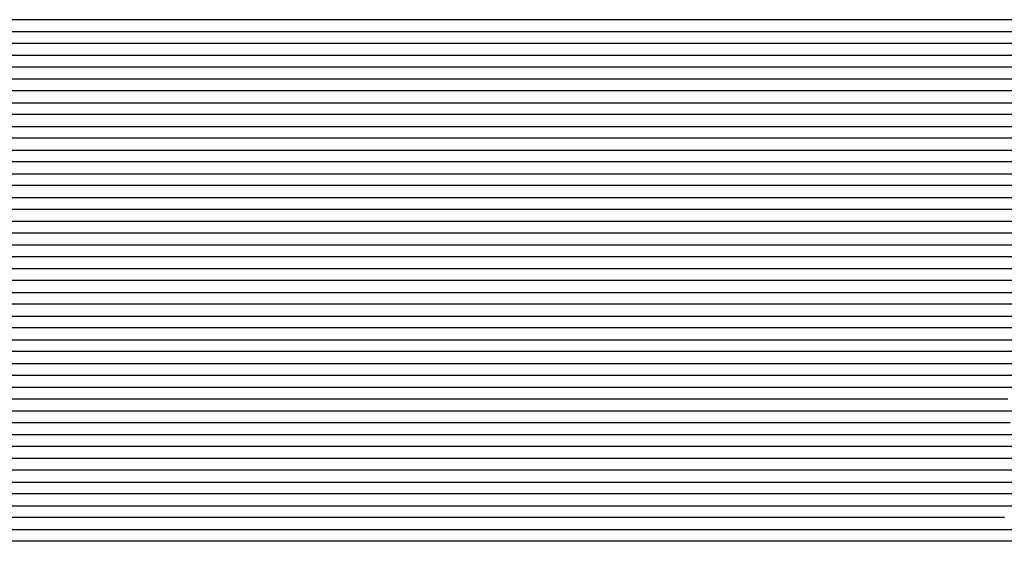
# Model space of a CAD drawing. Extents: x -4 to 4.3, y -2 to 2.5.
# Tile 7 of 108: x -2.96 to -1.93, y -0.86 to -0.31. Entities that reach past the tile are written whole.
import ezdxf

# ---------------------------------------------------------------- set-up
doc = ezdxf.new("R2010")
doc.units = 0

msp = doc.modelspace()

# ---------------------------------------------------------------- linework, layer by layer
at = {"layer": 'Default', "color": 72, "linetype": 'CONTINUOUS'}
for p, q in [((-2.098064, -0.31246, -0.103), (-4, -0.31246, -0.103)), ((-2.067282, -0.31246, -0.103644), (-2.098064, -0.31246, -0.103)), ((-2.053333, -0.31246, -0.107096), (-2.067282, -0.31246, -0.103644)), ((-2.041174, -0.31246, -0.113234), (-2.053333, -0.31246, -0.107096)), ((-2.031281, -0.31246, -0.121218), (-2.041174, -0.31246, -0.113234)), ((-2.023082, -0.31246, -0.131241), (-2.031281, -0.31246, -0.121218)), ((-2.021169, -0.31246, -0.134345), (-2.023082, -0.31246, -0.131241)), ((-2.019255, -0.31246, -0.137928), (-2.021169, -0.31246, -0.134345)), ((-2.015428, -0.31246, -0.139279), (-2.019255, -0.31246, -0.137928)), ((-2.007773, -0.31246, -0.137244), (-2.015428, -0.31246, -0.139279)), ((-1.976864, -0.31246, -0.131484), (-2.007773, -0.31246, -0.137244)), ((-1.961284, -0.31246, -0.129516), (-1.976864, -0.31246, -0.131484)), ((-1.945662, -0.31246, -0.128325), (-1.961284, -0.31246, -0.129516)), ((-1.930037, -0.31246, -0.128), (-1.945662, -0.31246, -0.128325)), ((-1.836301, -0.31246, -0.128001), (-1.930037, -0.31246, -0.128)), ((-4, -0.32496, -0.103), (-2.09275, -0.32496, -0.103)), ((-2.09275, -0.32496, -0.103), (-2.077125, -0.32496, -0.103272)), ((-2.077125, -0.32496, -0.103272), (-2.061502, -0.32496, -0.10673)), ((-2.061502, -0.32496, -0.10673), (-2.046247, -0.32496, -0.112678)), ((-2.046247, -0.32496, -0.112678), (-2.038968, -0.32496, -0.117377)), ((-2.038968, -0.32496, -0.117377), (-2.031689, -0.32496, -0.12384)), ((-2.031689, -0.32496, -0.12384), (-2.020005, -0.32496, -0.139628)), ((-2.020005, -0.32496, -0.139628), (-2.015358, -0.32496, -0.138249)), ((-2.015358, -0.32496, -0.138249), (-1.995432, -0.32496, -0.133933)), ((-1.995432, -0.32496, -0.133933), (-1.964725, -0.32496, -0.129701)), ((-1.964725, -0.32496, -0.129701), (-1.949211, -0.32496, -0.128266)), ((-1.949211, -0.32496, -0.128266), (-1.839905, -0.32496, -0.128012)), ((-2.089243, -0.33746, -0.103), (-4, -0.33746, -0.103)), ((-2.074115, -0.33746, -0.1036), (-2.089243, -0.33746, -0.103)), ((-2.060232, -0.33746, -0.107187), (-2.074115, -0.33746, -0.1036)), ((-2.048163, -0.33746, -0.113421), (-2.060232, -0.33746, -0.107187)), ((-2.038289, -0.33746, -0.121539), (-2.048163, -0.33746, -0.113421)), ((-2.030702, -0.33746, -0.130845), (-2.038289, -0.33746, -0.121539)), ((-2.026909, -0.33746, -0.137357), (-2.030702, -0.33746, -0.130845)), ((-2.023115, -0.33746, -0.139475), (-2.026909, -0.33746, -0.137357)), ((-2.007754, -0.33746, -0.135702), (-2.023115, -0.33746, -0.139475)), ((-1.992294, -0.33746, -0.132825), (-2.007754, -0.33746, -0.135702)), ((-1.976759, -0.33746, -0.13055), (-1.992294, -0.33746, -0.132825)), ((-1.961156, -0.33746, -0.128862), (-1.976759, -0.33746, -0.13055)), ((-1.945531, -0.33746, -0.128043), (-1.961156, -0.33746, -0.128862)), ((-1.836193, -0.33746, -0.128122), (-1.945531, -0.33746, -0.128043)), ((-4, -0.34996, -0.103), (-2.09275, -0.34996, -0.103)), ((-2.09275, -0.34996, -0.103), (-2.077125, -0.34996, -0.103385)), ((-2.077125, -0.34996, -0.103385), (-2.061505, -0.34996, -0.106849)), ((-2.061505, -0.34996, -0.106849), (-2.04625, -0.34996, -0.1149)), ((-2.04625, -0.34996, -0.1149), (-2.039341, -0.34996, -0.120679)), ((-2.039341, -0.34996, -0.120679), (-2.032432, -0.34996, -0.128596)), ((-2.032432, -0.34996, -0.128596), (-2.022158, -0.34996, -0.138136)), ((-2.022158, -0.34996, -0.138136), (-2.010708, -0.34996, -0.135485)), ((-2.010708, -0.34996, -0.135485), (-1.995457, -0.34996, -0.132663)), ((-1.995457, -0.34996, -0.132663), (-1.964606, -0.34996, -0.129034)), ((-1.964606, -0.34996, -0.129034), (-1.949061, -0.34996, -0.128073)), ((-1.949061, -0.34996, -0.128073), (-1.839716, -0.34996, -0.128118)), ((-2.096187, -0.36246, -0.103), (-4, -0.36246, -0.103)), ((-2.08106, -0.36246, -0.103695), (-2.096187, -0.36246, -0.103)), ((-2.066584, -0.36246, -0.107441), (-2.08106, -0.36246, -0.103695)), ((-2.053777, -0.36246, -0.112643), (-2.066584, -0.36246, -0.107441)), ((-2.043012, -0.36246, -0.120166), (-2.053777, -0.36246, -0.112643)), ((-2.035421, -0.36246, -0.128152), (-2.043012, -0.36246, -0.120166)), ((-2.031626, -0.36246, -0.133538), (-2.035421, -0.36246, -0.128152)), ((-2.029728, -0.36246, -0.136793), (-2.031626, -0.36246, -0.133538)), ((-2.02783, -0.36246, -0.138847), (-2.029728, -0.36246, -0.136793)), ((-2.012421, -0.36246, -0.135096), (-2.02783, -0.36246, -0.138847)), ((-1.996926, -0.36246, -0.132492), (-2.012421, -0.36246, -0.135096)), ((-1.965782, -0.36246, -0.128836), (-1.996926, -0.36246, -0.132492)), ((-1.950157, -0.36246, -0.128046), (-1.965782, -0.36246, -0.128836)), ((-1.840828, -0.36246, -0.128092), (-1.950157, -0.36246, -0.128046)), ((-4, -0.37496, -0.103), (-2.09275, -0.37496, -0.103)), ((-2.09275, -0.37496, -0.103), (-2.077125, -0.37496, -0.104396)), ((-2.077125, -0.37496, -0.104396), (-2.061562, -0.37496, -0.109969)), ((-2.061562, -0.37496, -0.109969), (-2.046852, -0.37496, -0.120511)), ((-2.046852, -0.37496, -0.120511), (-2.040501, -0.37496, -0.127648)), ((-2.040501, -0.37496, -0.127648), (-2.034151, -0.37496, -0.137914)), ((-2.034151, -0.37496, -0.137914), (-2.030042, -0.37496, -0.138486)), ((-2.030042, -0.37496, -0.138486), (-2.010724, -0.37496, -0.134104)), ((-2.010724, -0.37496, -0.134104), (-1.995478, -0.37496, -0.131674)), ((-1.995478, -0.37496, -0.131674), (-1.964525, -0.37496, -0.128457)), ((-1.964525, -0.37496, -0.128457), (-1.855224, -0.37496, -0.128)), ((-2.098996, -0.38746, -0.103), (-4, -0.38746, -0.103)), ((-2.083758, -0.38746, -0.104412), (-2.098996, -0.38746, -0.103)), ((-2.069702, -0.38746, -0.107601), (-2.083758, -0.38746, -0.104412)), ((-2.057434, -0.38746, -0.113555), (-2.069702, -0.38746, -0.107601)), ((-2.047346, -0.38746, -0.121513), (-2.057434, -0.38746, -0.113555)), ((-2.039719, -0.38746, -0.130534), (-2.047346, -0.38746, -0.121513)), ((-2.035905, -0.38746, -0.136815), (-2.039719, -0.38746, -0.130534)), ((-2.032092, -0.38746, -0.138052), (-2.035905, -0.38746, -0.136815)), ((-2.016692, -0.38746, -0.134637), (-2.032092, -0.38746, -0.138052)), ((-2.001182, -0.38746, -0.131976), (-2.016692, -0.38746, -0.134637)), ((-1.985615, -0.38746, -0.130076), (-2.001182, -0.38746, -0.131976)), ((-1.970007, -0.38746, -0.128726), (-1.985615, -0.38746, -0.130076)), ((-1.954382, -0.38746, -0.128), (-1.970007, -0.38746, -0.128726)), ((-1.845065, -0.38746, -0.128278), (-1.954382, -0.38746, -0.128)), ((-4, -0.39996, -0.103), (-2.108375, -0.39996, -0.103)), ((-2.108375, -0.39996, -0.103), (-2.09275, -0.39996, -0.103217)), ((-2.09275, -0.39996, -0.103217), (-2.077127, -0.39996, -0.106517)), ((-2.077127, -0.39996, -0.106517), (-2.061839, -0.39996, -0.114364)), ((-2.061839, -0.39996, -0.114364), (-2.047938, -0.39996, -0.126244)), ((-2.047938, -0.39996, -0.126244), (-2.03606, -0.39996, -0.138287)), ((-2.03606, -0.39996, -0.138287), (-2.030574, -0.39996, -0.136879)), ((-2.030574, -0.39996, -0.136879), (-2.009798, -0.39996, -0.132863)), ((-2.009798, -0.39996, -0.132863), (-1.994439, -0.39996, -0.130785)), ((-1.994439, -0.39996, -0.130785), (-1.963406, -0.39996, -0.128104)), ((-1.963406, -0.39996, -0.128104), (-1.854074, -0.39996, -0.128048)), ((-2.104172, -0.41246, -0.103), (-4, -0.41246, -0.103)), ((-2.08905, -0.41246, -0.103617), (-2.104172, -0.41246, -0.103)), ((-2.075179, -0.41246, -0.107226), (-2.08905, -0.41246, -0.103617)), ((-2.063123, -0.41246, -0.113476), (-2.075179, -0.41246, -0.107226)), ((-2.053275, -0.41246, -0.121596), (-2.063123, -0.41246, -0.113476)), ((-2.04564, -0.41246, -0.131), (-2.053275, -0.41246, -0.121596)), ((-2.043732, -0.41246, -0.134071), (-2.04564, -0.41246, -0.131)), ((-2.041823, -0.41246, -0.137608), (-2.043732, -0.41246, -0.134071)), ((-2.038006, -0.41246, -0.137911), (-2.041823, -0.41246, -0.137608)), ((-2.022606, -0.41246, -0.134562), (-2.038006, -0.41246, -0.137911)), ((-2.0071, -0.41246, -0.131903), (-2.022606, -0.41246, -0.134562)), ((-1.991534, -0.41246, -0.129975), (-2.0071, -0.41246, -0.131903)), ((-1.975921, -0.41246, -0.128604), (-1.991534, -0.41246, -0.129975)), ((-1.960296, -0.41246, -0.128003), (-1.975921, -0.41246, -0.128604)), ((-1.850976, -0.41246, -0.128238), (-1.960296, -0.41246, -0.128003)), ((-4, -0.42496, -0.103), (-2.108375, -0.42496, -0.103)), ((-2.108375, -0.42496, -0.103), (-2.09275, -0.42496, -0.104257)), ((-2.09275, -0.42496, -0.104257), (-2.077175, -0.42496, -0.107598)), ((-2.077175, -0.42496, -0.107598), (-2.061898, -0.42496, -0.115593)), ((-2.061898, -0.42496, -0.115593), (-2.054976, -0.42496, -0.12138)), ((-2.054976, -0.42496, -0.12138), (-2.048054, -0.42496, -0.129354)), ((-2.048054, -0.42496, -0.129354), (-2.037811, -0.42496, -0.136949)), ((-2.037811, -0.42496, -0.136949), (-2.02526, -0.42496, -0.134293)), ((-2.02526, -0.42496, -0.134293), (-2.009998, -0.42496, -0.131838)), ((-2.009998, -0.42496, -0.131838), (-1.979046, -0.42496, -0.128723)), ((-1.979046, -0.42496, -0.128723), (-1.963481, -0.42496, -0.12802)), ((-1.963481, -0.42496, -0.12802), (-1.869747, -0.42496, -0.128)), ((-2.104224, -0.43746, -0.103024), (-4, -0.43746, -0.103)), ((-2.089625, -0.43746, -0.105003), (-2.104224, -0.43746, -0.103024)), ((-2.076627, -0.43746, -0.109963), (-2.089625, -0.43746, -0.105003)), ((-2.064985, -0.43746, -0.117729), (-2.076627, -0.43746, -0.109963)), ((-2.055076, -0.43746, -0.1266), (-2.064985, -0.43746, -0.117729)), ((-2.05125, -0.43746, -0.131265), (-2.055076, -0.43746, -0.1266)), ((-2.049337, -0.43746, -0.134028), (-2.05125, -0.43746, -0.131265)), ((-2.047423, -0.43746, -0.137187), (-2.049337, -0.43746, -0.134028)), ((-2.039771, -0.43746, -0.136777), (-2.047423, -0.43746, -0.137187)), ((-2.024314, -0.43746, -0.133601), (-2.039771, -0.43746, -0.136777)), ((-2.008779, -0.43746, -0.131302), (-2.024314, -0.43746, -0.133601)), ((-1.97758, -0.43746, -0.128448), (-2.008779, -0.43746, -0.131302)), ((-1.961955, -0.43746, -0.128), (-1.97758, -0.43746, -0.128448)), ((-1.852683, -0.43746, -0.128327), (-1.961955, -0.43746, -0.128)), ((-4, -0.44996, -0.103), (-2.124, -0.44996, -0.103)), ((-2.124, -0.44996, -0.103), (-2.108375, -0.44996, -0.103167)), ((-2.108375, -0.44996, -0.103167), (-2.092751, -0.44996, -0.104595)), ((-2.092751, -0.44996, -0.104595), (-2.077191, -0.44996, -0.110022)), ((-2.077191, -0.44996, -0.110022), (-2.062437, -0.44996, -0.120424)), ((-2.062437, -0.44996, -0.120424), (-2.056052, -0.44996, -0.127497)), ((-2.056052, -0.44996, -0.127497), (-2.049667, -0.44996, -0.137661)), ((-2.049667, -0.44996, -0.137661), (-2.045511, -0.44996, -0.137248)), ((-2.045511, -0.44996, -0.137248), (-2.026092, -0.44996, -0.133255)), ((-2.026092, -0.44996, -0.133255), (-1.995299, -0.44996, -0.129476)), ((-1.995299, -0.44996, -0.129476), (-1.979763, -0.44996, -0.128269)), ((-1.979763, -0.44996, -0.128269), (-1.870437, -0.44996, -0.128002)), ((-2.111085, -0.46246, -0.103133), (-4, -0.46246, -0.103)), ((-2.096423, -0.46246, -0.105293), (-2.111085, -0.46246, -0.103133)), ((-2.082713, -0.46246, -0.110342), (-2.096423, -0.46246, -0.105293)), ((-2.071002, -0.46246, -0.116745), (-2.082713, -0.46246, -0.110342)), ((-2.061111, -0.46246, -0.125482), (-2.071002, -0.46246, -0.116745)), ((-2.057277, -0.46246, -0.13017), (-2.061111, -0.46246, -0.125482)), ((-2.05536, -0.46246, -0.132933), (-2.057277, -0.46246, -0.13017)), ((-2.053444, -0.46246, -0.136079), (-2.05536, -0.46246, -0.132933)), ((-2.045776, -0.46246, -0.136468), (-2.053444, -0.46246, -0.136079)), ((-2.030321, -0.46246, -0.133447), (-2.045776, -0.46246, -0.136468)), ((-2.014779, -0.46246, -0.131138), (-2.030321, -0.46246, -0.133447)), ((-1.983572, -0.46246, -0.128455), (-2.014779, -0.46246, -0.131138)), ((-1.967947, -0.46246, -0.128), (-1.983572, -0.46246, -0.128455)), ((-1.858662, -0.46246, -0.128457), (-1.967947, -0.46246, -0.128)), ((-4, -0.47496, -0.103), (-2.124, -0.47496, -0.103)), ((-2.124, -0.47496, -0.103), (-2.108375, -0.47496, -0.103169)), ((-2.108375, -0.47496, -0.103169), (-2.092751, -0.47496, -0.106311)), ((-2.092751, -0.47496, -0.106311), (-2.077433, -0.47496, -0.113973)), ((-2.077433, -0.47496, -0.113973), (-2.070445, -0.47496, -0.119541)), ((-2.070445, -0.47496, -0.119541), (-2.063458, -0.47496, -0.127136)), ((-2.063458, -0.47496, -0.127136), (-2.05288, -0.47496, -0.137372)), ((-2.05288, -0.47496, -0.137372), (-2.041651, -0.47496, -0.134898)), ((-2.041651, -0.47496, -0.134898), (-2.026443, -0.47496, -0.132391)), ((-2.026443, -0.47496, -0.132391), (-1.99552, -0.47496, -0.128982)), ((-1.99552, -0.47496, -0.128982), (-1.979967, -0.47496, -0.128073)), ((-1.979967, -0.47496, -0.128073), (-1.870619, -0.47496, -0.128033)), ((-2.115237, -0.48746, -0.103218), (-4, -0.48746, -0.103)), ((-2.100379, -0.48746, -0.104563), (-2.115237, -0.48746, -0.103218)), ((-2.086957, -0.48746, -0.10893), (-2.100379, -0.48746, -0.104563)), ((-2.075317, -0.48746, -0.115866), (-2.086957, -0.48746, -0.10893)), ((-2.06756, -0.48746, -0.122814), (-2.075317, -0.48746, -0.115866)), ((-2.063682, -0.48746, -0.127339), (-2.06756, -0.48746, -0.122814)), ((-2.061742, -0.48746, -0.129974), (-2.063682, -0.48746, -0.127339)), ((-2.059803, -0.48746, -0.132937), (-2.061742, -0.48746, -0.129974)), ((-2.044396, -0.48746, -0.134781), (-2.059803, -0.48746, -0.132937)), ((-2.028894, -0.48746, -0.132168), (-2.044396, -0.48746, -0.134781)), ((-2.013328, -0.48746, -0.1302), (-2.028894, -0.48746, -0.132168)), ((-1.99772, -0.48746, -0.128843), (-2.013328, -0.48746, -0.1302)), ((-1.982096, -0.48746, -0.128096), (-1.99772, -0.48746, -0.128843)), ((-1.872748, -0.48746, -0.128026), (-1.982096, -0.48746, -0.128096)), ((-4, -0.49996, -0.103), (-2.124, -0.49996, -0.103)), ((-2.124, -0.49996, -0.103), (-2.108375, -0.49996, -0.104261)), ((-2.108375, -0.49996, -0.104261), (-2.092801, -0.49996, -0.109329)), ((-2.092801, -0.49996, -0.109329), (-2.077942, -0.49996, -0.11712)), ((-2.077942, -0.49996, -0.11712), (-2.071023, -0.49996, -0.122948)), ((-2.071023, -0.49996, -0.122948), (-2.064104, -0.49996, -0.131077)), ((-2.064104, -0.49996, -0.131077), (-2.053977, -0.49996, -0.13608)), ((-2.053977, -0.49996, -0.13608), (-2.039968, -0.49996, -0.133284)), ((-2.039968, -0.49996, -0.133284), (-2.024611, -0.49996, -0.131152)), ((-2.024611, -0.49996, -0.131152), (-1.993582, -0.49996, -0.128491)), ((-1.993582, -0.49996, -0.128491), (-1.884259, -0.49996, -0.128)), ((-2.126631, -0.51246, -0.103), (-4, -0.51246, -0.103)), ((-2.111515, -0.51246, -0.103632), (-2.126631, -0.51246, -0.103)), ((-2.097653, -0.51246, -0.10726), (-2.111515, -0.51246, -0.103632)), ((-2.08561, -0.51246, -0.113525), (-2.097653, -0.51246, -0.10726)), ((-2.075783, -0.51246, -0.121648), (-2.08561, -0.51246, -0.113525)), ((-2.068115, -0.51246, -0.131126), (-2.075783, -0.51246, -0.121648)), ((-2.066199, -0.51246, -0.13423), (-2.068115, -0.51246, -0.131126)), ((-2.064282, -0.51246, -0.13781), (-2.066199, -0.51246, -0.13423)), ((-2.060448, -0.51246, -0.136758), (-2.064282, -0.51246, -0.13781)), ((-2.045003, -0.51246, -0.13374), (-2.060448, -0.51246, -0.136758)), ((-2.029469, -0.51246, -0.131359), (-2.045003, -0.51246, -0.13374)), ((-1.998269, -0.51246, -0.128538), (-2.029469, -0.51246, -0.131359)), ((-1.982644, -0.51246, -0.128), (-1.998269, -0.51246, -0.128538)), ((-1.873321, -0.51246, -0.128265), (-1.982644, -0.51246, -0.128)), ((-4, -0.52496, -0.103), (-2.139625, -0.52496, -0.103)), ((-2.139625, -0.52496, -0.103), (-2.124, -0.52496, -0.103132)), ((-2.124, -0.52496, -0.103132), (-2.108376, -0.52496, -0.104459)), ((-2.108376, -0.52496, -0.104459), (-2.092807, -0.52496, -0.109712)), ((-2.092807, -0.52496, -0.109712), (-2.078002, -0.52496, -0.119903)), ((-2.078002, -0.52496, -0.119903), (-2.071567, -0.52496, -0.126858)), ((-2.071567, -0.52496, -0.126858), (-2.065131, -0.52496, -0.136784)), ((-2.065131, -0.52496, -0.136784), (-2.060882, -0.52496, -0.136097)), ((-2.060882, -0.52496, -0.136097), (-2.056632, -0.52496, -0.135146)), ((-2.056632, -0.52496, -0.135146), (-2.041384, -0.52496, -0.132473)), ((-2.041384, -0.52496, -0.132473), (-2.010487, -0.52496, -0.129097)), ((-2.010487, -0.52496, -0.129097), (-1.994932, -0.52496, -0.128141)), ((-1.994932, -0.52496, -0.128141), (-1.885587, -0.52496, -0.128012)), ((-2.133883, -0.53746, -0.103), (-4, -0.53746, -0.103)), ((-2.118801, -0.53746, -0.10376), (-2.133883, -0.53746, -0.103)), ((-2.104459, -0.53746, -0.107643), (-2.118801, -0.53746, -0.10376)), ((-2.091659, -0.53746, -0.113178), (-2.104459, -0.53746, -0.107643)), ((-2.080937, -0.53746, -0.120684), (-2.091659, -0.53746, -0.113178)), ((-2.073267, -0.53746, -0.128815), (-2.080937, -0.53746, -0.120684)), ((-2.069432, -0.53746, -0.13435), (-2.073267, -0.53746, -0.128815)), ((-2.065597, -0.53746, -0.136317), (-2.069432, -0.53746, -0.13435)), ((-2.050122, -0.53746, -0.13332), (-2.065597, -0.53746, -0.136317)), ((-2.034579, -0.53746, -0.131156), (-2.050122, -0.53746, -0.13332)), ((-2.01899, -0.53746, -0.129546), (-2.034579, -0.53746, -0.131156)), ((-2.003373, -0.53746, -0.128484), (-2.01899, -0.53746, -0.129546)), ((-1.987748, -0.53746, -0.128005), (-2.003373, -0.53746, -0.128484)), ((-1.878431, -0.53746, -0.12825), (-1.987748, -0.53746, -0.128005)), ((-4, -0.54996, -0.103), (-2.139625, -0.54996, -0.103)), ((-2.139625, -0.54996, -0.103), (-2.124, -0.54996, -0.103126)), ((-2.124, -0.54996, -0.103126), (-2.108376, -0.54996, -0.106111)), ((-2.108376, -0.54996, -0.106111), (-2.093028, -0.54996, -0.11359)), ((-2.093028, -0.54996, -0.11359), (-2.086005, -0.54996, -0.119061)), ((-2.086005, -0.54996, -0.119061), (-2.078982, -0.54996, -0.126513)), ((-2.078982, -0.54996, -0.126513), (-2.068266, -0.54996, -0.13633)), ((-2.068266, -0.54996, -0.13633), (-2.056745, -0.54996, -0.13394)), ((-2.056745, -0.54996, -0.13394), (-2.025982, -0.54996, -0.129904)), ((-2.025982, -0.54996, -0.129904), (-2.010458, -0.54996, -0.128677)), ((-2.010458, -0.54996, -0.128677), (-1.994881, -0.54996, -0.128053)), ((-1.994881, -0.54996, -0.128053), (-1.885519, -0.54996, -0.128038)), ((-2.136045, -0.56246, -0.103), (-4, -0.56246, -0.103)), ((-2.120883, -0.56246, -0.104712), (-2.136045, -0.56246, -0.103)), ((-2.106892, -0.56246, -0.108197), (-2.120883, -0.56246, -0.104712)), ((-2.09477, -0.56246, -0.114223), (-2.106892, -0.56246, -0.108197)), ((-2.084346, -0.56246, -0.122702), (-2.09477, -0.56246, -0.114223)), ((-2.080506, -0.56246, -0.12699), (-2.084346, -0.56246, -0.122702)), ((-2.076665, -0.56246, -0.132261), (-2.080506, -0.56246, -0.12699)), ((-2.068984, -0.56246, -0.135565), (-2.076665, -0.56246, -0.132261)), ((-2.053485, -0.56246, -0.132686), (-2.068984, -0.56246, -0.135565)), ((-2.037922, -0.56246, -0.1307), (-2.053485, -0.56246, -0.132686)), ((-2.006704, -0.56246, -0.128363), (-2.037922, -0.56246, -0.1307)), ((-1.991079, -0.56246, -0.128), (-2.006704, -0.56246, -0.128363)), ((-1.881806, -0.56246, -0.128341), (-1.991079, -0.56246, -0.128)), ((-4, -0.57496, -0.103), (-2.139625, -0.57496, -0.103)), ((-2.139625, -0.57496, -0.103), (-2.124, -0.57496, -0.104139)), ((-2.124, -0.57496, -0.104139), (-2.108416, -0.57496, -0.109206)), ((-2.108416, -0.57496, -0.109206), (-2.093557, -0.57496, -0.119152)), ((-2.093557, -0.57496, -0.119152), (-2.087065, -0.57496, -0.125943)), ((-2.087065, -0.57496, -0.125943), (-2.080573, -0.57496, -0.133982)), ((-2.080573, -0.57496, -0.133982), (-2.075664, -0.57496, -0.135719)), ((-2.075664, -0.57496, -0.135719), (-2.070755, -0.57496, -0.134667)), ((-2.070755, -0.57496, -0.134667), (-2.055477, -0.57496, -0.1322)), ((-2.055477, -0.57496, -0.1322), (-2.024521, -0.57496, -0.129165)), ((-2.024521, -0.57496, -0.129165), (-2.008953, -0.57496, -0.128296)), ((-2.008953, -0.57496, -0.128296), (-1.899605, -0.57496, -0.128)), ((-2.149873, -0.58746, -0.103), (-4, -0.58746, -0.103)), ((-2.134389, -0.58746, -0.103584), (-2.149873, -0.58746, -0.103)), ((-2.119802, -0.58746, -0.105563), (-2.134389, -0.58746, -0.103584)), ((-2.10678, -0.58746, -0.110562), (-2.119802, -0.58746, -0.105563)), ((-2.095849, -0.58746, -0.117809), (-2.10678, -0.58746, -0.110562)), ((-2.086819, -0.58746, -0.127034), (-2.095849, -0.58746, -0.117809)), ((-2.082948, -0.58746, -0.132499), (-2.086819, -0.58746, -0.127034)), ((-2.079078, -0.58746, -0.13527), (-2.082948, -0.58746, -0.132499)), ((-2.071337, -0.58746, -0.133823), (-2.079078, -0.58746, -0.13527)), ((-2.04022, -0.58746, -0.130061), (-2.071337, -0.58746, -0.133823)), ((-2.008989, -0.58746, -0.128091), (-2.04022, -0.58746, -0.130061)), ((-1.993364, -0.58746, -0.128), (-2.008989, -0.58746, -0.128091)), ((-1.884107, -0.58746, -0.128497), (-1.993364, -0.58746, -0.128)), ((-4, -0.59996, -0.103), (-2.15525, -0.59996, -0.103)), ((-2.15525, -0.59996, -0.103), (-2.139625, -0.59996, -0.103103)), ((-2.139625, -0.59996, -0.103103), (-2.124, -0.59996, -0.105932)), ((-2.124, -0.59996, -0.105932), (-2.108625, -0.59996, -0.113049)), ((-2.108625, -0.59996, -0.113049), (-2.094446, -0.59996, -0.123162)), ((-2.094446, -0.59996, -0.123162), (-2.081725, -0.59996, -0.134851)), ((-2.081725, -0.59996, -0.134851), (-2.070219, -0.59996, -0.132784)), ((-2.070219, -0.59996, -0.132784), (-2.039328, -0.59996, -0.129473)), ((-2.039328, -0.59996, -0.129473), (-2.008171, -0.59996, -0.128018)), ((-2.008171, -0.59996, -0.128018), (-1.898804, -0.59996, -0.12805)), ((-2.142245, -0.61246, -0.103098), (-4, -0.61246, -0.103)), ((-2.127616, -0.61246, -0.104984), (-2.142245, -0.61246, -0.103098)), ((-2.114533, -0.61246, -0.109893), (-2.127616, -0.61246, -0.104984)), ((-2.103338, -0.61246, -0.117202), (-2.114533, -0.61246, -0.109893)), ((-2.095626, -0.61246, -0.124712), (-2.103338, -0.61246, -0.117202)), ((-2.09177, -0.61246, -0.12966), (-2.095626, -0.61246, -0.124712)), ((-2.089841, -0.61246, -0.132579), (-2.09177, -0.61246, -0.12966)), ((-2.087913, -0.61246, -0.134881), (-2.089841, -0.61246, -0.132579)), ((-2.072406, -0.61246, -0.132376), (-2.087913, -0.61246, -0.134881)), ((-2.056831, -0.61246, -0.130454), (-2.072406, -0.61246, -0.132376)), ((-2.041225, -0.61246, -0.129202), (-2.056831, -0.61246, -0.130454)), ((-2.00998, -0.61246, -0.128017), (-2.041225, -0.61246, -0.129202)), ((-1.900638, -0.61246, -0.128059), (-2.00998, -0.61246, -0.128017)), ((-4, -0.62496, -0.103), (-2.15525, -0.62496, -0.103)), ((-2.15525, -0.62496, -0.103), (-2.139625, -0.62496, -0.103938)), ((-2.139625, -0.62496, -0.103938), (-2.124028, -0.62496, -0.108074)), ((-2.124028, -0.62496, -0.108074), (-2.108925, -0.62496, -0.115491)), ((-2.108925, -0.62496, -0.115491), (-2.101913, -0.62496, -0.12105)), ((-2.101913, -0.62496, -0.12105), (-2.0949, -0.62496, -0.128725)), ((-2.0949, -0.62496, -0.128725), (-2.084361, -0.62496, -0.133257)), ((-2.084361, -0.62496, -0.133257), (-2.070006, -0.62496, -0.131382)), ((-2.070006, -0.62496, -0.131382), (-2.038929, -0.62496, -0.128787)), ((-2.038929, -0.62496, -0.128787), (-2.007731, -0.62496, -0.128)), ((-2.007731, -0.62496, -0.128), (-1.898357, -0.62496, -0.128158)), ((-2.152107, -0.63746, -0.103), (-4, -0.63746, -0.103)), ((-2.137295, -0.63746, -0.104406), (-2.152107, -0.63746, -0.103)), ((-2.123937, -0.63746, -0.108891), (-2.137295, -0.63746, -0.104406)), ((-2.112378, -0.63746, -0.115905), (-2.123937, -0.63746, -0.108891)), ((-2.104594, -0.63746, -0.122985), (-2.112378, -0.63746, -0.115905)), ((-2.100702, -0.63746, -0.127605), (-2.104594, -0.63746, -0.122985)), ((-2.098756, -0.63746, -0.130301), (-2.100702, -0.63746, -0.127605)), ((-2.09681, -0.63746, -0.13334), (-2.098756, -0.63746, -0.130301)), ((-2.06571, -0.63746, -0.130169), (-2.09681, -0.63746, -0.13334)), ((-2.050099, -0.63746, -0.129022), (-2.06571, -0.63746, -0.130169)), ((-2.018852, -0.63746, -0.128019), (-2.050099, -0.63746, -0.129022)), ((-1.909495, -0.63746, -0.128005), (-2.018852, -0.63746, -0.128019)), ((-4, -0.64996, -0.103), (-2.170875, -0.64996, -0.103)), ((-2.170875, -0.64996, -0.103), (-2.15525, -0.64996, -0.103146)), ((-2.15525, -0.64996, -0.103146), (-2.139626, -0.64996, -0.104897)), ((-2.139626, -0.64996, -0.104897), (-2.124098, -0.64996, -0.109843)), ((-2.124098, -0.64996, -0.109843), (-2.10921, -0.64996, -0.119744)), ((-2.10921, -0.64996, -0.119744), (-2.096199, -0.64996, -0.133403)), ((-2.096199, -0.64996, -0.133403), (-2.090811, -0.64996, -0.132455)), ((-2.090811, -0.64996, -0.132455), (-2.069938, -0.64996, -0.130111)), ((-2.069938, -0.64996, -0.130111), (-2.038814, -0.64996, -0.128309)), ((-2.038814, -0.64996, -0.128309), (-1.913831, -0.64996, -0.128004)), ((-2.153553, -0.66246, -0.103156), (-4, -0.66246, -0.103)), ((-2.139252, -0.66246, -0.10585), (-2.153553, -0.66246, -0.103156)), ((-2.126485, -0.66246, -0.111472), (-2.139252, -0.66246, -0.10585)), ((-2.115022, -0.66246, -0.119559), (-2.126485, -0.66246, -0.111472)), ((-2.107274, -0.66246, -0.126736), (-2.115022, -0.66246, -0.119559)), ((-2.1034, -0.66246, -0.131534), (-2.107274, -0.66246, -0.126736)), ((-2.099526, -0.66246, -0.13294), (-2.1034, -0.66246, -0.131534)), ((-2.083958, -0.66246, -0.130927), (-2.099526, -0.66246, -0.13294)), ((-2.068364, -0.66246, -0.129588), (-2.083958, -0.66246, -0.130927)), ((-2.037122, -0.66246, -0.128104), (-2.068364, -0.66246, -0.129588)), ((-1.912145, -0.66246, -0.12806), (-2.037122, -0.66246, -0.128104)), ((-4, -0.67496, -0.103), (-2.170875, -0.67496, -0.103)), ((-2.170875, -0.67496, -0.103), (-2.15525, -0.67496, -0.103856)), ((-2.15525, -0.67496, -0.103856), (-2.139648, -0.67496, -0.107222)), ((-2.139648, -0.67496, -0.107222), (-2.124375, -0.67496, -0.114455)), ((-2.124375, -0.67496, -0.114455), (-2.117314, -0.67496, -0.119867)), ((-2.117314, -0.67496, -0.119867), (-2.110253, -0.67496, -0.127297)), ((-2.110253, -0.67496, -0.127297), (-2.09949, -0.67496, -0.132038)), ((-2.09949, -0.67496, -0.132038), (-2.08519, -0.67496, -0.130417)), ((-2.08519, -0.67496, -0.130417), (-2.069639, -0.67496, -0.12908)), ((-2.069639, -0.67496, -0.12908), (-2.038464, -0.67496, -0.12803)), ((-2.038464, -0.67496, -0.12803), (-1.929092, -0.67496, -0.128)), ((-1.929092, -0.67496, -0.128), (-1.913467, -0.67496, -0.128139)), ((-2.169939, -0.68746, -0.103), (-4, -0.68746, -0.103)), ((-2.154935, -0.68746, -0.10397), (-2.169939, -0.68746, -0.103)), ((-2.141275, -0.68746, -0.107941), (-2.154935, -0.68746, -0.10397)), ((-2.129308, -0.68746, -0.114588), (-2.141275, -0.68746, -0.107941)), ((-2.121529, -0.68746, -0.121118), (-2.129308, -0.68746, -0.114588)), ((-2.113749, -0.68746, -0.129563), (-2.121529, -0.68746, -0.121118)), ((-2.09819, -0.68746, -0.131005), (-2.113749, -0.68746, -0.129563)), ((-2.066976, -0.68746, -0.128653), (-2.09819, -0.68746, -0.131005)), ((-2.035727, -0.68746, -0.127988), (-2.066976, -0.68746, -0.128653)), ((-1.910802, -0.68746, -0.128452), (-2.035727, -0.68746, -0.127988)), ((-4, -0.69996, -0.103), (-2.1865, -0.69996, -0.103)), ((-2.1865, -0.69996, -0.103), (-2.170875, -0.69996, -0.103038)), ((-2.170875, -0.69996, -0.103038), (-2.15525, -0.69996, -0.104384)), ((-2.15525, -0.69996, -0.104384), (-2.139683, -0.69996, -0.10914)), ((-2.139683, -0.69996, -0.10914), (-2.12474, -0.69996, -0.118765)), ((-2.12474, -0.69996, -0.118765), (-2.111604, -0.69996, -0.13212)), ((-2.111604, -0.69996, -0.13212), (-2.106125, -0.69996, -0.131279)), ((-2.106125, -0.69996, -0.131279), (-2.069533, -0.69996, -0.128397)), ((-2.069533, -0.69996, -0.128397), (-1.928938, -0.69996, -0.128)), ((-1.928938, -0.69996, -0.128), (-1.913313, -0.69996, -0.128326)), ((-2.175983, -0.71246, -0.103), (-4, -0.71246, -0.103)), ((-2.161089, -0.71246, -0.10416), (-2.175983, -0.71246, -0.103)), ((-2.147261, -0.71246, -0.108545), (-2.161089, -0.71246, -0.10416)), ((-2.134901, -0.71246, -0.115047), (-2.147261, -0.71246, -0.108545)), ((-2.124254, -0.71246, -0.123282), (-2.134901, -0.71246, -0.115047)), ((-2.116483, -0.71246, -0.131888), (-2.124254, -0.71246, -0.123282)), ((-2.093113, -0.71246, -0.129271), (-2.116483, -0.71246, -0.131888)), ((-2.061868, -0.71246, -0.127967), (-2.093113, -0.71246, -0.129271)), ((-1.921306, -0.71246, -0.128164), (-2.061868, -0.71246, -0.127967)), ((-4, -0.72496, -0.103), (-2.1865, -0.72496, -0.103)), ((-2.1865, -0.72496, -0.103), (-2.170875, -0.72496, -0.103114)), ((-2.170875, -0.72496, -0.103114), (-2.15525, -0.72496, -0.105636)), ((-2.15525, -0.72496, -0.105636), (-2.139825, -0.72496, -0.112583)), ((-2.139825, -0.72496, -0.112583), (-2.132702, -0.72496, -0.117774)), ((-2.132702, -0.72496, -0.117774), (-2.125578, -0.72496, -0.124832)), ((-2.125578, -0.72496, -0.124832), (-2.114479, -0.72496, -0.130675)), ((-2.114479, -0.72496, -0.130675), (-2.08511, -0.72496, -0.128392)), ((-2.08511, -0.72496, -0.128392), (-2.053895, -0.72496, -0.127859)), ((-2.053895, -0.72496, -0.127859), (-1.928895, -0.72496, -0.128072)), ((-1.928895, -0.72496, -0.128072), (-1.91327, -0.72496, -0.128923)), ((-2.177835, -0.73746, -0.103058), (-4, -0.73746, -0.103)), ((-2.16293, -0.73746, -0.105509), (-2.177835, -0.73746, -0.103058)), ((-2.14932, -0.73746, -0.10979), (-2.16293, -0.73746, -0.105509)), ((-2.137478, -0.73746, -0.116468), (-2.14932, -0.73746, -0.10979)), ((-2.129718, -0.73746, -0.123148), (-2.137478, -0.73746, -0.116468)), ((-2.125838, -0.73746, -0.12751), (-2.129718, -0.73746, -0.123148)), ((-2.121958, -0.73746, -0.1312), (-2.125838, -0.73746, -0.12751)), ((-2.106369, -0.73746, -0.129389), (-2.121958, -0.73746, -0.1312)), ((-2.090752, -0.73746, -0.128314), (-2.106369, -0.73746, -0.129389)), ((-2.075128, -0.73746, -0.127812), (-2.090752, -0.73746, -0.128314)), ((-2.043879, -0.73746, -0.128), (-2.075128, -0.73746, -0.127812)), ((-1.934517, -0.73746, -0.128008), (-2.043879, -0.73746, -0.128)), ((-1.918978, -0.73746, -0.128641), (-1.934517, -0.73746, -0.128008)), ((-4, -0.74996, -0.103), (-2.202125, -0.74996, -0.103)), ((-2.202125, -0.74996, -0.103), (-2.1865, -0.74996, -0.103047)), ((-2.1865, -0.74996, -0.103047), (-2.170875, -0.74996, -0.105147)), ((-2.170875, -0.74996, -0.105147), (-2.155389, -0.74996, -0.109768)), ((-2.155389, -0.74996, -0.109768), (-2.140417, -0.74996, -0.119333)), ((-2.140417, -0.74996, -0.119333), (-2.127249, -0.74996, -0.132219)), ((-2.127249, -0.74996, -0.132219), (-2.121665, -0.74996, -0.131155)), ((-2.121665, -0.74996, -0.131155), (-2.100567, -0.74996, -0.128889)), ((-2.100567, -0.74996, -0.128889), (-2.085025, -0.74996, -0.12802)), ((-2.085025, -0.74996, -0.12802), (-1.944429, -0.74996, -0.128)), ((-1.944429, -0.74996, -0.128), (-1.928804, -0.74996, -0.128259)), ((-1.928804, -0.74996, -0.128259), (-1.913181, -0.74996, -0.129527)), ((-2.184872, -0.76246, -0.103152), (-4, -0.76246, -0.103)), ((-2.170453, -0.76246, -0.105583), (-2.184872, -0.76246, -0.103152)), ((-2.15769, -0.76246, -0.110911), (-2.170453, -0.76246, -0.105583)), ((-2.146648, -0.76246, -0.118709), (-2.15769, -0.76246, -0.110911)), ((-2.138918, -0.76246, -0.126449), (-2.146648, -0.76246, -0.118709)), ((-2.135053, -0.76246, -0.131018), (-2.138918, -0.76246, -0.126449)), ((-2.131189, -0.76246, -0.132758), (-2.135053, -0.76246, -0.131018)), ((-2.115637, -0.76246, -0.130478), (-2.131189, -0.76246, -0.132758)), ((-2.100035, -0.76246, -0.128959), (-2.115637, -0.76246, -0.130478)), ((-2.084412, -0.76246, -0.128116), (-2.100035, -0.76246, -0.128959)), ((-2.068788, -0.76246, -0.127826), (-2.084412, -0.76246, -0.128116)), ((-1.928221, -0.76246, -0.128454), (-2.068788, -0.76246, -0.127826)), ((-1.912717, -0.76246, -0.129715), (-1.928221, -0.76246, -0.128454)), ((-4, -0.77496, -0.103), (-2.202125, -0.77496, -0.103008)), ((-2.202125, -0.77496, -0.103008), (-2.1865, -0.77496, -0.103652)), ((-2.1865, -0.77496, -0.103652), (-2.170888, -0.77496, -0.107428)), ((-2.170888, -0.77496, -0.107428), (-2.155701, -0.77496, -0.114286)), ((-2.155701, -0.77496, -0.114286), (-2.148581, -0.77496, -0.119537)), ((-2.148581, -0.77496, -0.119537), (-2.141461, -0.77496, -0.126757)), ((-2.141461, -0.77496, -0.126757), (-2.13049, -0.77496, -0.132404)), ((-2.13049, -0.77496, -0.132404), (-2.116597, -0.77496, -0.130539)), ((-2.116597, -0.77496, -0.130539), (-2.101079, -0.77496, -0.128992)), ((-2.101079, -0.77496, -0.128992), (-2.085531, -0.77496, -0.128189)), ((-2.085531, -0.77496, -0.128189), (-1.944929, -0.77496, -0.128033)), ((-1.944929, -0.77496, -0.128033), (-1.929304, -0.77496, -0.128572)), ((-1.929304, -0.77496, -0.128572), (-1.913688, -0.77496, -0.12978)), ((-2.207959, -0.78746, -0.103), (-4, -0.78746, -0.103)), ((-2.192653, -0.78746, -0.103897), (-2.207959, -0.78746, -0.103)), ((-2.178253, -0.78746, -0.106852), (-2.192653, -0.78746, -0.103897)), ((-2.165569, -0.78746, -0.112195), (-2.178253, -0.78746, -0.106852)), ((-2.154465, -0.78746, -0.120182), (-2.165569, -0.78746, -0.112195)), ((-2.146753, -0.78746, -0.127818), (-2.154465, -0.78746, -0.120182)), ((-2.142897, -0.78746, -0.132527), (-2.146753, -0.78746, -0.127818)), ((-2.139041, -0.78746, -0.133819), (-2.142897, -0.78746, -0.132527)), ((-2.123506, -0.78746, -0.131303), (-2.139041, -0.78746, -0.133819)), ((-2.107919, -0.78746, -0.129619), (-2.123506, -0.78746, -0.131303)), ((-2.092302, -0.78746, -0.128539), (-2.107919, -0.78746, -0.129619)), ((-2.076677, -0.78746, -0.128042), (-2.092302, -0.78746, -0.128539)), ((-1.936098, -0.78746, -0.1285), (-2.076677, -0.78746, -0.128042)), ((-1.905076, -0.78746, -0.131168), (-1.936098, -0.78746, -0.1285)), ((-4, -0.79996, -0.103), (-2.21775, -0.79996, -0.103)), ((-2.21775, -0.79996, -0.103), (-2.202125, -0.79996, -0.103077)), ((-2.202125, -0.79996, -0.103077), (-2.1865, -0.79996, -0.105292)), ((-2.1865, -0.79996, -0.105292), (-2.17103, -0.79996, -0.111882)), ((-2.17103, -0.79996, -0.111882), (-2.163842, -0.79996, -0.116884)), ((-2.163842, -0.79996, -0.116884), (-2.145302, -0.79996, -0.135066)), ((-2.145302, -0.79996, -0.135066), (-2.139785, -0.79996, -0.133807)), ((-2.139785, -0.79996, -0.133807), (-2.118822, -0.79996, -0.130657)), ((-2.118822, -0.79996, -0.130657), (-2.103369, -0.79996, -0.129232)), ((-2.103369, -0.79996, -0.129232), (-2.072208, -0.79996, -0.128018)), ((-2.072208, -0.79996, -0.128018), (-1.962838, -0.79996, -0.128)), ((-1.962838, -0.79996, -0.128), (-1.947213, -0.79996, -0.12817)), ((-1.947213, -0.79996, -0.12817), (-1.915989, -0.79996, -0.130321)), ((-2.215308, -0.81246, -0.103061), (-4, -0.81246, -0.103)), ((-2.200146, -0.81246, -0.10387), (-2.215308, -0.81246, -0.103061)), ((-2.18577, -0.81246, -0.107449), (-2.200146, -0.81246, -0.10387)), ((-2.173096, -0.81246, -0.112848), (-2.18577, -0.81246, -0.107449)), ((-2.162509, -0.81246, -0.12048), (-2.173096, -0.81246, -0.112848)), ((-2.154824, -0.81246, -0.128821), (-2.162509, -0.81246, -0.12048)), ((-2.152903, -0.81246, -0.131492), (-2.154824, -0.81246, -0.128821)), ((-2.150982, -0.81246, -0.13451), (-2.152903, -0.81246, -0.131492)), ((-2.14714, -0.81246, -0.135007), (-2.150982, -0.81246, -0.13451)), ((-2.131631, -0.81246, -0.132163), (-2.14714, -0.81246, -0.135007)), ((-2.116063, -0.81246, -0.130259), (-2.131631, -0.81246, -0.132163)), ((-2.100454, -0.81246, -0.128915), (-2.116063, -0.81246, -0.130259)), ((-2.069206, -0.81246, -0.128003), (-2.100454, -0.81246, -0.128915)), ((-1.944246, -0.81246, -0.128439), (-2.069206, -0.81246, -0.128003)), ((-1.928704, -0.81246, -0.129475), (-1.944246, -0.81246, -0.128439)), ((-1.897822, -0.81246, -0.133163), (-1.928704, -0.81246, -0.129475)), ((-4, -0.82496, -0.103), (-2.233375, -0.82496, -0.103)), ((-2.233375, -0.82496, -0.103), (-2.21775, -0.82496, -0.103036)), ((-2.21775, -0.82496, -0.103036), (-2.202125, -0.82496, -0.104932)), ((-2.202125, -0.82496, -0.104932), (-2.186614, -0.82496, -0.109222)), ((-2.186614, -0.82496, -0.109222), (-2.171554, -0.82496, -0.118381)), ((-2.171554, -0.82496, -0.118381), (-2.158204, -0.82496, -0.132083)), ((-2.158204, -0.82496, -0.132083), (-2.152752, -0.82496, -0.135977)), ((-2.152752, -0.82496, -0.135977), (-2.1473, -0.82496, -0.134657)), ((-2.1473, -0.82496, -0.134657), (-2.132114, -0.82496, -0.132078)), ((-2.132114, -0.82496, -0.132078), (-2.11671, -0.82496, -0.130173)), ((-2.11671, -0.82496, -0.130173), (-2.101203, -0.82496, -0.128888)), ((-2.101203, -0.82496, -0.128888), (-2.070022, -0.82496, -0.128)), ((-2.070022, -0.82496, -0.128), (-1.960648, -0.82496, -0.128051)), ((-1.960648, -0.82496, -0.128051), (-1.929412, -0.82496, -0.129871)), ((-1.929412, -0.82496, -0.129871), (-1.898293, -0.82496, -0.133673)), ((-2.210895, -0.83746, -0.103477), (-4, -0.83746, -0.103)), ((-2.196861, -0.83746, -0.10677), (-2.210895, -0.83746, -0.103477)), ((-2.184657, -0.83746, -0.112744), (-2.196861, -0.83746, -0.10677)), ((-2.173931, -0.83746, -0.12132), (-2.184657, -0.83746, -0.112744)), ((-2.166254, -0.83746, -0.129451), (-2.173931, -0.83746, -0.12132)), ((-2.162416, -0.83746, -0.13476), (-2.166254, -0.83746, -0.129451)), ((-2.158578, -0.83746, -0.136532), (-2.162416, -0.83746, -0.13476)), ((-2.143126, -0.83746, -0.133608), (-2.158578, -0.83746, -0.136532)), ((-2.127584, -0.83746, -0.131277), (-2.143126, -0.83746, -0.133608)), ((-2.111996, -0.83746, -0.129657), (-2.127584, -0.83746, -0.131277)), ((-2.080756, -0.83746, -0.128016), (-2.111996, -0.83746, -0.129657)), ((-1.955786, -0.83746, -0.128365), (-2.080756, -0.83746, -0.128016)), ((-1.92471, -0.83746, -0.13053), (-1.955786, -0.83746, -0.128365)), ((-4, -0.84996, -0.103), (-2.233375, -0.84996, -0.103)), ((-2.233375, -0.84996, -0.103), (-2.21775, -0.84996, -0.103491)), ((-2.21775, -0.84996, -0.103491), (-2.202133, -0.84996, -0.107047)), ((-2.202133, -0.84996, -0.107047), (-2.186898, -0.84996, -0.113541)), ((-2.186898, -0.84996, -0.113541), (-2.179711, -0.84996, -0.118592)), ((-2.179711, -0.84996, -0.118592), (-2.172524, -0.84996, -0.125529)), ((-2.172524, -0.84996, -0.125529), (-2.161281, -0.84996, -0.135157)), ((-2.161281, -0.84996, -0.135157), (-2.133974, -0.84996, -0.131381)), ((-2.133974, -0.84996, -0.131381), (-2.102912, -0.84996, -0.128737)), ((-2.102912, -0.84996, -0.128737), (-2.087332, -0.84996, -0.128084)), ((-2.087332, -0.84996, -0.128084), (-1.977971, -0.84996, -0.128)), ((-1.977971, -0.84996, -0.128), (-1.962346, -0.84996, -0.128244)), ((-1.962346, -0.84996, -0.128244), (-1.931121, -0.84996, -0.130316)), ((-1.931121, -0.84996, -0.130316), (-1.915544, -0.84996, -0.132121)), ((-2.231092, -0.86246, -0.103071), (-4, -0.86246, -0.103)), ((-2.216045, -0.86246, -0.105078), (-2.231092, -0.86246, -0.103071)), ((-2.20233, -0.86246, -0.108917), (-2.216045, -0.86246, -0.105078)), ((-2.190535, -0.86246, -0.115355), (-2.20233, -0.86246, -0.108917)), ((-2.179705, -0.86246, -0.124764), (-2.190535, -0.86246, -0.115355)), ((-2.175838, -0.86246, -0.128787), (-2.179705, -0.86246, -0.124764)), ((-2.17197, -0.86246, -0.133777), (-2.175838, -0.86246, -0.128787)), ((-2.164234, -0.86246, -0.134277), (-2.17197, -0.86246, -0.133777)), ((-2.148699, -0.86246, -0.132083), (-2.164234, -0.86246, -0.134277)), ((-2.117516, -0.86246, -0.129221), (-2.148699, -0.86246, -0.132083)), ((-2.08627, -0.86246, -0.128007), (-2.117516, -0.86246, -0.129221)), ((-1.961308, -0.86246, -0.128433), (-2.08627, -0.86246, -0.128007)), ((-1.94575, -0.86246, -0.12942), (-1.961308, -0.86246, -0.128433)), ((-1.914841, -0.86246, -0.13278), (-1.94575, -0.86246, -0.12942))]:
    msp.add_line(p, q, dxfattribs=at)

doc.saveas('drawing.dxf')
